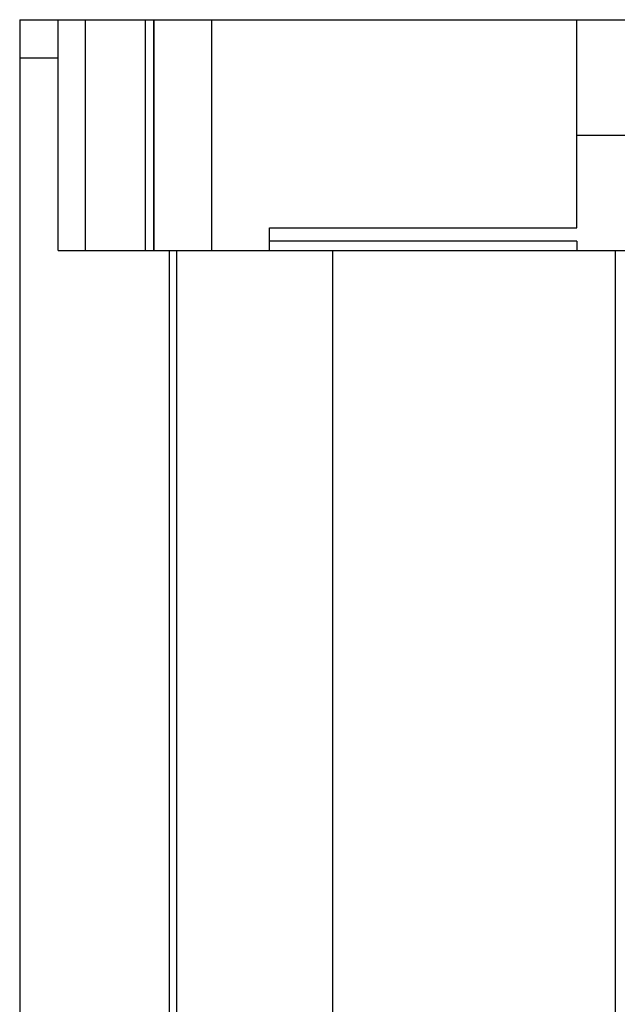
# Model space of a CAD drawing. Header units: millimetres. Extents: x 0 to 700, y 0 to 600.
# Tile 18 of 45: x 45 to 76, y 325 to 377. Entities that reach past the tile are written whole.
import ezdxf

# ---------------------------------------------------------------- set-up
doc = ezdxf.new("R2010")
doc.units = ezdxf.units.MM
doc.header["$LTSCALE"] = 39.111111
doc.layers.get('0').update_dxf_attribs({"linetype": 'CONTINUOUS'})

msp = doc.modelspace()

# ---------------------------------------------------------------- linework, layer by layer
at = {"color": 7, "linetype": 'CONTINUOUS'}
for p, q in [((44.578, 376.56), (44.578, 246.56)), ((44.578, 376.56), (110.487, 376.56)), ((46.578, 364.56), (46.578, 376.56)), ((51.118, 364.56), (51.118, 376.56)), ((51.536, 376.56), (51.536, 364.56)), ((51.578, 364.56), (51.578, 376.56)), ((54.578, 364.56), (54.578, 376.56)), ((73.578, 365.733), (73.578, 376.56)), ((57.578, 364.56), (57.578, 365.733)), ((57.578, 365.733), (73.578, 365.733)), ((73.578, 365.045), (57.578, 365.045)), ((73.578, 365.045), (73.578, 364.56)), ((46.578, 364.56), (79.578, 364.56)), ((52.378, 246.56), (52.378, 364.56)), ((52.742, 364.56), (52.742, 246.56)), ((60.878, 246.56), (60.878, 364.56)), ((75.578, 246.56), (75.578, 364.56))]:
    msp.add_line(p, q, dxfattribs=at)
at = {"color": 9, "linetype": 'CONTINUOUS'}
for p, q in [((47.978, 376.56), (47.978, 364.56)), ((46.578, 374.56), (44.578, 374.56)), ((73.578, 370.56), (148.949, 370.56))]:
    msp.add_line(p, q, dxfattribs=at)

doc.saveas('drawing.dxf')
